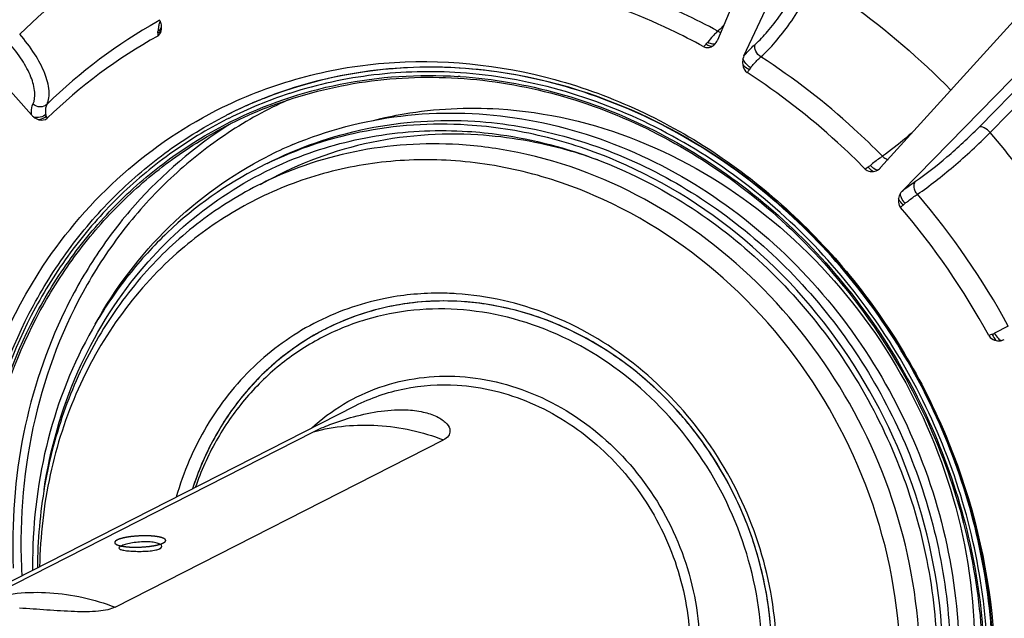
# Model space of a CAD drawing. Header units: millimetres. Extents: x 0 to 420, y 0 to 297.
# Tile 9 of 66: x 178 to 194, y 39 to 49. Entities that reach past the tile are written whole.
import ezdxf

# ---------------------------------------------------------------- set-up
doc = ezdxf.new("R2010")
doc.units = ezdxf.units.MM
doc.header["$LTSCALE"] = 23.1
doc.layers.add('COMPONENTS', color=7, linetype='CONTINUOUS')

msp = doc.modelspace()

# ---------------------------------------------------------------- linework, layer by layer
at = {"layer": 'COMPONENTS', "color": 7, "linetype": 'CONTINUOUS'}
for p, q in [((191.14616, 51.69955), (189.66126, 48.19183)), ((190.09296, 47.93415), (191.69657, 51.37102)), ((178.50314, 46.97442), (175.79069, 50.02419)), ((194.78841, 48.84366), (192.31719, 46.11601)), ((192.66717, 45.7347), (195.23463, 48.35751)), ((193.9175, 46.77478), (195.44883, 48.33913)), ((194.09752, 46.68722), (195.57427, 48.1958)), ((185.43781, 47.60193), (185.44501, 47.60148)), ((183.32652, 47.56715), (183.31287, 47.56402)), ((185.4367, 47.57363), (185.44261, 47.57326)), ((182.2902, 47.24771), (182.30191, 47.25233)), ((182.30979, 47.2544), (182.30381, 47.25206)), ((181.67556, 46.97005), (181.66686, 46.96561)), ((181.67556, 46.97003), (181.66686, 46.96561)), ((181.69371, 46.90908), (181.68282, 46.90357)), ((181.70242, 46.91347), (181.69371, 46.90908)), ((181.71005, 46.91731), (181.70242, 46.91347)), ((192.11581, 46.12616), (192.06768, 46.09198)), ((180.33101, 44.38253), (180.32816, 44.37929)), ((194.39292, 43.53517), (194.17012, 43.42076)), ((194.13143, 43.40296), (194.07671, 43.3806)), ((176.08986, 38.32068), (183.77042, 42.2386)), ((177.74895, 39.09118), (183.0895, 41.81544)), ((179.86261, 38.95983), (185.20317, 41.6841))]:
    msp.add_line(p, q, dxfattribs=at)
for centre, radius, start, end in [((185.10058, 41.35581), 9.70337, 121.594491, 134.411271), ((184.79443, 40.9648), 8.64307, 119.390739, 134.332729), ((184.75389, 41.03268), 8.56403, 119.124153, 119.377281), ((181.18576, 48.30597), 0.62576, 173.360667, 176.648271), ((180.97126, 48.34424), 0.40756, 161.508409, 165.845865), ((180.91923, 48.36167), 0.35269, 156.754906, 161.513084), ((180.31801, 48.3854), 0.30274, 17.87399, 27.43298), ((180.34571, 48.39425), 0.27367, 14.321252, 17.890694), ((184.66912, 40.85135), 8.47255, 119.047809, 134.260431), ((179.55738, 48.40135), 1.00542, 354.673897, 356.64766), ((189.021, 48.54438), 0.61765, 317.652821, 321.518256), ((189.47198, 48.26558), 0.20248, 321.133613, 323.941031), ((189.60921, 48.16744), 0.034, 316.091361, 321.53727), ((189.47022, 48.26688), 0.20466, 323.938856, 325.624639), ((189.44779, 48.28208), 0.23176, 325.653837, 335.143314), ((189.44612, 48.2829), 0.23361, 335.13191, 337.055939), ((190.49913, 47.49791), 0.38508, 140.386576, 146.532341), ((184.96263, 39.95528), 7.6614, 86.163138, 86.390087), ((184.93344, 40.53111), 7.21721, 102.976023, 108.026296), ((184.89145, 40.57538), 7.09516, 108.046194, 116.640406), ((184.91408, 40.59211), 7.15321, 108.030015, 111.350541), ((184.89725, 40.55745), 7.11401, 107.829216, 108.045826), ((184.91386, 40.62071), 7.12745, 111.598842, 117.022567), ((184.90204, 40.62317), 7.11989, 114.430003, 116.94687), ((184.90325, 40.62047), 7.12285, 112.941892, 114.429925), ((184.90405, 40.61856), 7.12492, 111.404546, 112.941833), ((178.71937, 47.16678), 0.28941, 221.65578, 231.504491), ((184.89716, 40.57589), 7.00355, 111.664986, 116.699585), ((184.89366, 40.5833), 6.99535, 116.701282, 117.02434), ((183.60255, 37.67528), 13.83328, 28.398313, 40.65236), ((185.25738, 40.55546), 6.44168, 112.866165, 117.023656), ((185.02083, 39.59452), 6.9099, 78.358737, 86.393471), ((191.80786, 46.56692), 0.53769, 304.941274, 309.462316), ((192.15979, 46.25869), 0.21244, 305.701126, 315.76362), ((192.16067, 46.25782), 0.21121, 315.768023, 317.8231), ((183.44592, 37.58664), 12.45881, 28.519412, 40.531473), ((192.98112, 45.19906), 0.42853, 128.312103, 133.962555), ((183.34881, 37.53719), 12.2161, 28.576809, 40.473796), ((185.16657, 39.79692), 4.14278, 117.027219, 119.301891), ((185.16431, 39.80112), 4.13801, 116.422316, 117.026109), ((193.9528, 43.84232), 0.47428, 292.125422, 297.272069), ((194.23234, 43.5045), 0.20892, 285.27676, 297.516788), ((187.01027, 39.66422), 8.49023, 179.045571, 180.693748), ((186.95342, 39.66494), 8.43339, 178.747312, 179.044068), ((187.76573, 40.00616), 9.43551, 182.391286, 183.243946)]:
    msp.add_arc(centre, radius, start, end, dxfattribs=at)
for points, knots in [([(202.26763, 39.24858), (201.9726, 41.52198), (200.60475, 46.00037), (197.22299, 50.74463), (193.7451, 53.68884), (190.85878, 55.38137), (187.78377, 56.50593), (185.64966, 56.85406), (184.59089, 56.91986)], [0, 0, 0, 0, 0.25537868, 0.51108741, 0.63718955, 0.76089225, 0.8818264, 1, 1, 1, 1]), ([(176.80009, 55.33473), (175.98073, 54.91678), (174.41134, 53.91899), (172.36936, 51.99989), (170.68904, 49.70866), (168.97837, 46.21932), (167.97876, 41.25016), (168.68233, 35.10968), (171.1688, 29.35102), (175.17454, 24.57483), (179.50014, 21.80287), (183.24853, 20.54936), (185.17008, 20.25512), (186.1242, 20.19583)], [0, 0, 0, 0, 0.05807988, 0.11661059, 0.17598391, 0.23648554, 0.36091408, 0.48987546, 0.62107509, 0.75138592, 0.87800749, 0.93963638, 1, 1, 1, 1]), ([(186.40528, 20.33921), (185.45803, 20.39807), (183.55043, 20.68891), (179.82763, 21.92634), (175.52573, 24.66239), (171.52481, 29.38188), (169.01455, 35.08187), (168.25716, 41.17562), (169.18811, 46.12646), (170.83541, 49.62239), (172.46635, 51.92926), (174.45876, 53.87532), (175.99702, 54.89915), (176.80178, 55.33178)], [0, 0, 0, 0, 0.0603253, 0.12190602, 0.24841263, 0.37861296, 0.50976262, 0.63877322, 0.7633396, 0.82391747, 0.88335587, 0.94192436, 1, 1, 1, 1]), ([(186.26789, 23.62975), (184.86307, 23.71704), (182.01396, 24.3641), (178.16902, 26.55893), (174.97855, 29.79091), (172.70886, 33.7822), (171.54638, 38.19835), (171.59662, 42.67274), (172.86682, 46.82328), (174.50096, 49.17021), (175.46435, 50.15303)], [0, 0, 0, 0, 0.12042074, 0.24537652, 0.3740134, 0.50432806, 0.63382246, 0.76023853, 0.88225522, 1, 1, 1, 1]), ([(189.6677, 48.33782), (189.48512, 48.43787), (188.75243, 48.81279), (187.97618, 49.10334), (187.38314, 49.26518)], [0, 0, 0, 0, 0.2529904, 1, 1, 1, 1]), ([(190.2752, 48.12345), (190.34755, 48.18755), (190.49269, 48.34166), (190.76627, 48.69961), (190.94675, 49.00662), (191.04801, 49.22362)], [0, 0, 0, 0, 0.21464292, 0.46825917, 1, 1, 1, 1]), ([(190.36886, 47.91931), (190.45166, 47.99248), (190.61784, 48.16839), (190.93135, 48.57684), (191.13844, 48.9272), (191.25477, 49.17489)], [0, 0, 0, 0, 0.21469594, 0.46833798, 1, 1, 1, 1]), ([(191.25477, 49.17489), (191.45267, 49.04726), (192.23599, 48.51038), (192.95917, 47.88631), (193.46085, 47.37836)], [0, 0, 0, 0, 0.24803198, 1, 1, 1, 1]), ([(189.43883, 48.08474), (189.26147, 48.18168), (188.54963, 48.54518), (187.79596, 48.82749), (187.22016, 48.98535)], [0, 0, 0, 0, 0.25291102, 1, 1, 1, 1]), ([(180.55536, 48.25819), (180.58549, 48.27491), (180.61125, 48.3226), (180.61753, 48.36844), (180.61843, 48.38077)], [0, 0, 0, 0, 0.73592064, 1, 1, 1, 1]), ([(180.55846, 48.30803), (180.56687, 48.31198), (180.59452, 48.32751), (180.61659, 48.35747), (180.61838, 48.38011)], [0, 0, 0, 0, 0.29039768, 1, 1, 1, 1]), ([(180.56108, 48.34256), (180.56836, 48.3465), (180.59347, 48.36253), (180.6135, 48.38845), (180.61894, 48.40938)], [0, 0, 0, 0, 0.27684172, 1, 1, 1, 1]), ([(189.76269, 48.4314), (189.7547, 48.42299), (189.72384, 48.39099), (189.69195, 48.35998), (189.6677, 48.33782)], [0, 0, 0, 0, 0.26090324, 1, 1, 1, 1]), ([(178.75445, 47.14713), (178.78547, 47.21466), (178.8012, 47.39384), (178.72039, 47.67513), (178.55416, 47.9856), (178.39901, 48.1869), (178.31013, 48.28727)], [0, 0, 0, 0, 0.17511698, 0.40364082, 0.68406163, 1, 1, 1, 1]), ([(189.61519, 48.28685), (189.60598, 48.27735), (189.56749, 48.2365), (189.53121, 48.1936), (189.5045, 48.16004)], [0, 0, 0, 0, 0.2357132, 1, 1, 1, 1]), ([(178.5266, 47.14948), (178.55365, 47.20849), (178.56719, 47.3651), (178.49597, 47.61079), (178.34999, 47.88192), (178.2139, 48.05766), (178.13597, 48.1453)], [0, 0, 0, 0, 0.17497095, 0.4034106, 0.6838796, 1, 1, 1, 1]), ([(189.43883, 48.08474), (189.4596, 48.07339), (189.50851, 48.06453), (189.55371, 48.08039), (189.57372, 48.09134)], [0, 0, 0, 0, 0.50915093, 1, 1, 1, 1]), ([(189.47749, 48.12832), (189.48627, 48.12253), (189.51574, 48.10513), (189.54967, 48.09037), (189.57371, 48.09133)], [0, 0, 0, 0, 0.30431763, 1, 1, 1, 1]), ([(189.5045, 48.16004), (189.52856, 48.14648), (189.56876, 48.12727), (189.62151, 48.13119), (189.6337, 48.14386)], [0, 0, 0, 0, 0.61099728, 1, 1, 1, 1]), ([(190.09296, 47.93415), (190.10834, 47.95228), (190.16597, 48.01827), (190.2274, 48.08111), (190.2752, 48.12345)], [0, 0, 0, 0, 0.27132025, 1, 1, 1, 1]), ([(190.36886, 47.91931), (190.3335, 47.94198), (190.27842, 48.00311), (190.26373, 48.08876), (190.2752, 48.12345)], [0, 0, 0, 0, 0.5347746, 1, 1, 1, 1]), ([(190.20248, 47.74343), (190.21649, 47.7604), (190.26884, 47.82185), (190.32495, 47.8803), (190.36886, 47.91931)], [0, 0, 0, 0, 0.27256389, 1, 1, 1, 1]), ([(192.34679, 46.30249), (192.19601, 46.45575), (191.58201, 47.04734), (190.90399, 47.57282), (190.36886, 47.91931)], [0, 0, 0, 0, 0.25219169, 1, 1, 1, 1]), ([(181.61166, 47.09836), (182.01854, 47.29748), (182.87584, 47.62086), (184.69863, 47.9419), (187.101, 47.6967), (189.77769, 46.4337), (192.00716, 44.35788), (193.56431, 41.69162), (194.29069, 38.70913), (194.1067, 35.71962), (193.35714, 33.88854), (192.84686, 33.09054)], [0, 0, 0, 0, 0.05813298, 0.11675042, 0.23639472, 0.36106532, 0.49020446, 0.62149571, 0.75182895, 0.87844549, 1, 1, 1, 1]), ([(182.30191, 47.25233), (183.11736, 47.57352), (184.91268, 47.91733), (187.64854, 47.45776), (190.17684, 46.10606), (192.24638, 44.01345), (193.65985, 41.39456), (194.27725, 38.50711), (194.03272, 35.63899), (193.28041, 33.89363), (192.77816, 33.13382)], [0, 0, 0, 0, 0.11655883, 0.23690427, 0.36222323, 0.49166564, 0.62284506, 0.75276418, 0.87886866, 1, 1, 1, 1]), ([(185.45907, 47.73724), (185.27897, 47.74843), (184.56458, 47.76801), (183.84713, 47.68608), (183.32652, 47.56715)], [0, 0, 0, 0, 0.25256188, 1, 1, 1, 1]), ([(194.13591, 38.28398), (194.11131, 38.87308), (193.95294, 40.05632), (193.40796, 41.76536), (192.57441, 43.36168), (191.48371, 44.7844), (190.17663, 45.9798), (188.7017, 46.9021), (187.11502, 47.51514), (186.00795, 47.70313), (185.45907, 47.73724)], [0, 0, 0, 0, 0.12650518, 0.25452924, 0.38304444, 0.51095057, 0.63722784, 0.76107116, 0.88200804, 1, 1, 1, 1]), ([(190.1779, 47.71026), (190.14779, 47.72651), (190.11086, 47.75295), (190.07991, 47.78525), (190.07314, 47.79324)], [0, 0, 0, 0, 0.76553219, 1, 1, 1, 1]), ([(190.20248, 47.74343), (190.17219, 47.76253), (190.12261, 47.80523), (190.08444, 47.86136), (190.07733, 47.88978)], [0, 0, 0, 0, 0.55002102, 1, 1, 1, 1]), ([(181.73688, 46.86084), (182.2996, 47.14341), (183.51669, 47.56072), (184.7995, 47.64159), (185.43781, 47.60193)], [0, 0, 0, 0, 0.49611727, 1, 1, 1, 1]), ([(182.3116, 47.08469), (182.80088, 47.27904), (183.83427, 47.55977), (184.90337, 47.60635), (185.4367, 47.57363)], [0, 0, 0, 0, 0.49629212, 1, 1, 1, 1]), ([(185.47946, 47.65998), (185.01182, 47.69172), (184.07512, 47.67016), (183.15904, 47.4713), (182.71907, 47.3298)], [0, 0, 0, 0, 0.50351813, 1, 1, 1, 1]), ([(185.4753, 47.59951), (186.01504, 47.56331), (187.10307, 47.37359), (188.66144, 46.76508), (190.10936, 45.85403), (191.39213, 44.6759), (192.46242, 43.27551), (193.28048, 41.70539), (193.81567, 40.02503), (193.97162, 38.86182), (193.99611, 38.28265)], [0, 0, 0, 0, 0.11803207, 0.23900073, 0.3628611, 0.48913817, 0.617029, 0.7455194, 0.87351646, 1, 1, 1, 1]), ([(194.05188, 38.29869), (194.02608, 38.8808), (193.86721, 40.04965), (193.32686, 41.73773), (192.50297, 43.31477), (191.42624, 44.72124), (190.13657, 45.90459), (188.68129, 46.81993), (187.11526, 47.43182), (186.02189, 47.62315), (185.47946, 47.65998)], [0, 0, 0, 0, 0.12650195, 0.2545036, 0.38298996, 0.51087241, 0.63714061, 0.7609955, 0.88196679, 1, 1, 1, 1]), ([(192.06768, 46.09198), (191.92114, 46.24062), (191.32442, 46.81468), (190.66617, 47.32508), (190.1468, 47.66217)], [0, 0, 0, 0, 0.25212138, 1, 1, 1, 1]), ([(185.44261, 47.57326), (185.98213, 47.53973), (187.07033, 47.35495), (188.62997, 46.75236), (190.07976, 45.84578), (191.36456, 44.67075), (192.43666, 43.27228), (193.256, 41.70318), (193.7917, 40.02326), (193.94737, 38.8602), (193.97155, 38.28113)], [0, 0, 0, 0, 0.11799196, 0.23892884, 0.36277216, 0.48904943, 0.61695556, 0.74547076, 0.87349482, 1, 1, 1, 1]), ([(182.67619, 47.21887), (182.33739, 47.06612), (181.6819, 46.70458), (180.79577, 46.00999), (180.02335, 45.17658), (179.1602, 43.89543), (178.44344, 42.02685), (178.30468, 40.42075), (178.33843, 39.61248)], [0, 0, 0, 0, 0.12014743, 0.24077671, 0.36253065, 0.4859466, 0.73846897, 1, 1, 1, 1]), ([(178.50314, 46.97442), (178.5016, 46.9908), (178.49878, 47.04983), (178.50876, 47.1106), (178.5266, 47.14948)], [0, 0, 0, 0, 0.27775333, 1, 1, 1, 1]), ([(178.75444, 47.14713), (178.72641, 47.11974), (178.64077, 47.08969), (178.55868, 47.12241), (178.5266, 47.14948)], [0, 0, 0, 0, 0.48286229, 1, 1, 1, 1]), ([(178.68921, 44.51062), (179.0538, 45.06218), (179.92097, 46.07034), (181.02635, 46.81192), (181.61166, 47.09836)], [0, 0, 0, 0, 0.50362807, 1, 1, 1, 1]), ([(178.73708, 46.98527), (178.73505, 47.00047), (178.73042, 47.05475), (178.73808, 47.1114), (178.75445, 47.14713)], [0, 0, 0, 0, 0.28075297, 1, 1, 1, 1]), ([(184.06362, 46.88568), (184.22848, 46.9273), (184.89917, 47.06877), (185.59178, 47.10338), (186.10586, 47.07144)], [0, 0, 0, 0, 0.2481862, 1, 1, 1, 1]), ([(177.5227, 39.30985), (177.48936, 40.10832), (177.61921, 41.69541), (178.29816, 43.55241), (179.12006, 44.84193), (179.85806, 45.69118), (180.70778, 46.41201), (181.33942, 46.79858), (181.66686, 46.96561)], [0, 0, 0, 0, 0.26111531, 0.51371488, 0.63727051, 0.75917709, 0.8798984, 1, 1, 1, 1]), ([(182.75428, 46.49092), (183.31245, 46.72633), (184.51387, 47.04269), (186.39399, 47.0073), (188.24799, 46.47538), (189.96234, 45.48472), (191.43701, 44.09911), (192.58613, 42.40246), (193.34246, 40.49727), (193.55663, 39.14664), (193.5847, 38.47438)], [0, 0, 0, 0, 0.11606134, 0.23439708, 0.35616777, 0.48164624, 0.61022199, 0.74059638, 0.87108969, 1, 1, 1, 1]), ([(186.10586, 47.07144), (186.8763, 47.02356), (188.43972, 46.65834), (190.53199, 45.41812), (192.23905, 43.59933), (193.40838, 41.36947), (193.93594, 38.928), (193.77044, 36.49457), (193.04727, 34.63748), (192.15868, 33.39065), (191.62319, 32.85809), (191.33701, 32.61921)], [0, 0, 0, 0, 0.12077795, 0.24626307, 0.37544966, 0.50609787, 0.63550589, 0.76136251, 0.88253433, 0.94167342, 1, 1, 1, 1]), ([(181.68282, 46.90357), (181.35722, 46.73838), (180.72903, 46.35569), (179.88374, 45.64109), (179.14937, 44.79836), (178.33115, 43.5176), (177.65498, 41.67152), (177.52563, 40.09325), (177.55879, 39.29902)], [0, 0, 0, 0, 0.1200186, 0.24066255, 0.36251068, 0.48603732, 0.73868688, 1, 1, 1, 1]), ([(177.61541, 39.2955), (177.58237, 40.08683), (177.71187, 41.65934), (178.38809, 43.49781), (179.20601, 44.77198), (179.93992, 45.60955), (180.78443, 46.31872), (181.41179, 46.69759), (181.73688, 46.86084)], [0, 0, 0, 0, 0.26133271, 0.51397243, 0.63748943, 0.75932901, 0.87997113, 1, 1, 1, 1]), ([(177.64644, 39.31551), (177.6154, 40.09847), (177.74553, 41.65395), (178.41339, 43.47315), (179.21993, 44.73587), (179.9434, 45.56722), (180.7759, 46.27282), (181.39453, 46.6513), (181.71519, 46.81486)], [0, 0, 0, 0, 0.26127713, 0.51392057, 0.63745408, 0.75931442, 0.8799719, 1, 1, 1, 1]), ([(181.71927, 46.81779), (181.15183, 46.45814), (180.3693, 45.78657), (179.54119, 44.70429), (178.84763, 43.4884), (178.28064, 41.77537), (178.17523, 40.32588), (178.20568, 39.5966)], [0, 0, 0, 0, 0.24014946, 0.36228534, 0.48610128, 0.73908021, 1, 1, 1, 1]), ([(185.59289, 46.80976), (185.00968, 46.846), (183.83739, 46.77039), (182.72683, 46.38371), (182.21435, 46.12229)], [0, 0, 0, 0, 0.50388845, 1, 1, 1, 1]), ([(182.33383, 46.18324), (182.84632, 46.44466), (183.95686, 46.83134), (185.12915, 46.90694), (185.71235, 46.8707)], [0, 0, 0, 0, 0.49611377, 1, 1, 1, 1]), ([(189.63631, 31.57266), (189.99159, 31.75389), (190.6721, 32.18659), (191.55753, 33.01878), (192.28611, 34.01234), (193.02784, 35.52543), (193.46127, 37.68018), (193.15613, 40.34283), (192.0779, 42.83989), (190.34093, 44.91095), (188.46524, 46.11291), (186.83985, 46.65646), (186.00662, 46.78405), (185.59289, 46.80976)], [0, 0, 0, 0, 0.05807982, 0.11661064, 0.17598409, 0.23648578, 0.36091465, 0.48987612, 0.62107538, 0.75138575, 0.87800703, 0.93963617, 1, 1, 1, 1]), ([(185.71235, 46.8707), (186.20135, 46.84031), (187.18765, 46.67283), (188.60124, 46.12667), (189.91527, 45.30498), (191.07975, 44.23999), (192.05147, 42.97247), (192.79408, 41.5503), (193.27961, 40.0277), (193.42071, 38.97354), (193.44262, 38.4487)], [0, 0, 0, 0, 0.11799196, 0.23892884, 0.36277216, 0.48904943, 0.61695556, 0.74547076, 0.87349482, 1, 1, 1, 1]), ([(192.88486, 45.89405), (193.06325, 46.01458), (193.41746, 46.29843), (193.7513, 46.60501), (193.9175, 46.77478)], [0, 0, 0, 0, 0.47539812, 1, 1, 1, 1]), ([(194.09752, 46.68722), (194.06991, 46.71826), (194.01924, 46.76153), (193.94201, 46.78728), (193.9175, 46.77478)], [0, 0, 0, 0, 0.60157991, 1, 1, 1, 1]), ([(185.76469, 46.64846), (185.14887, 46.68673), (183.90882, 46.59266), (182.74902, 46.13967), (182.22218, 45.83719)], [0, 0, 0, 0, 0.50388128, 1, 1, 1, 1]), ([(182.85992, 46.29398), (183.28983, 46.45934), (184.19555, 46.69735), (185.13065, 46.73516), (185.59721, 46.70617)], [0, 0, 0, 0, 0.49631472, 1, 1, 1, 1]), ([(185.59721, 46.70617), (185.77584, 46.69507), (186.49724, 46.62182), (187.20642, 46.43596), (187.7164, 46.2416)], [0, 0, 0, 0, 0.2469483, 1, 1, 1, 1]), ([(187.71581, 46.24044), (187.55702, 46.29759), (186.92325, 46.50169), (186.26066, 46.61764), (185.76469, 46.64846)], [0, 0, 0, 0, 0.25351129, 1, 1, 1, 1]), ([(192.86291, 46.71826), (192.81734, 46.67766), (192.65067, 46.53262), (192.47788, 46.39413), (192.34679, 46.30249)], [0, 0, 0, 0, 0.27619858, 1, 1, 1, 1]), ([(192.91523, 45.68319), (193.11929, 45.82069), (193.52472, 46.14427), (193.9071, 46.49372), (194.09752, 46.68722)], [0, 0, 0, 0, 0.47543879, 1, 1, 1, 1]), ([(185.4555, 46.49074), (184.89018, 46.52587), (183.75382, 46.45259), (182.67731, 46.07779), (182.18052, 45.82439)], [0, 0, 0, 0, 0.50388116, 1, 1, 1, 1]), ([(189.375, 31.72001), (189.70211, 31.88686), (190.32988, 32.2818), (191.15466, 33.03526), (191.84448, 33.93206), (192.56702, 35.29768), (193.04549, 37.2513), (192.89713, 39.70259), (192.05975, 42.05767), (190.61273, 44.09442), (188.69336, 45.61925), (187.18023, 46.20487), (186.41514, 46.36229)], [0, 0, 0, 0, 0.05796919, 0.11634538, 0.17548738, 0.23566655, 0.35926388, 0.4873649, 0.61812762, 0.74880726, 0.87668661, 1, 1, 1, 1]), ([(192.34679, 46.30249), (192.33143, 46.29181), (192.26413, 46.24367), (192.19906, 46.19245), (192.1496, 46.1518)], [0, 0, 0, 0, 0.22617083, 1, 1, 1, 1]), ([(192.34678, 46.30248), (192.35342, 46.29567), (192.37972, 46.27186), (192.41264, 46.25436), (192.43814, 46.24916)], [0, 0, 0, 0, 0.26755595, 1, 1, 1, 1]), ([(179.53974, 43.56992), (179.86169, 44.14978), (180.6652, 45.21637), (181.75049, 45.99794), (182.33055, 46.29383)], [0, 0, 0, 0, 0.50459354, 1, 1, 1, 1]), ([(180.27028, 44.43195), (180.61514, 44.84516), (181.40687, 45.58668), (182.36183, 46.10239), (182.85992, 46.29398)], [0, 0, 0, 0, 0.5021199, 1, 1, 1, 1]), ([(185.32279, 46.23142), (184.92368, 46.25622), (184.12428, 46.2326), (182.96017, 45.97051), (181.87584, 45.48999), (181.23007, 45.03453), (180.93261, 44.77839)], [0, 0, 0, 0, 0.25332209, 0.50313404, 0.75133006, 1, 1, 1, 1]), ([(187.80226, 31.32542), (188.19866, 31.41974), (188.97421, 31.6888), (190.03201, 32.32094), (190.94717, 33.15953), (191.68933, 34.17609), (192.23524, 35.33721), (192.68332, 37.03989), (192.67032, 39.33054), (191.77793, 41.95272), (190.1267, 44.17351), (188.24957, 45.47868), (186.59688, 46.06848), (185.74531, 46.20516), (185.32279, 46.23142)], [0, 0, 0, 0, 0.0584423, 0.11679122, 0.17557788, 0.23526701, 0.29619092, 0.35850988, 0.48662543, 0.61810033, 0.74943224, 0.87718, 0.93928023, 1, 1, 1, 1]), ([(187.7164, 46.2416), (188.19292, 46.05999), (189.1221, 45.5944), (190.79115, 44.31689), (192.41796, 42.15933), (193.20959, 39.57576), (193.26398, 37.47462), (193.09544, 36.44908), (192.96271, 35.95671)], [0, 0, 0, 0, 0.12187743, 0.24650066, 0.50000045, 0.75350019, 0.87812337, 1, 1, 1, 1]), ([(192.1496, 46.1518), (192.17181, 46.12867), (192.20846, 46.09581), (192.26676, 46.07673), (192.28377, 46.08617)], [0, 0, 0, 0, 0.62247755, 1, 1, 1, 1]), ([(182.21435, 46.12229), (181.6685, 45.84384), (180.90219, 45.29904), (180.067, 44.38156), (179.34968, 43.3324), (178.71973, 41.8192), (178.53655, 40.51202), (178.52205, 39.84931)], [0, 0, 0, 0, 0.24099332, 0.36315832, 0.48683048, 0.7393061, 1, 1, 1, 1]), ([(192.06768, 46.09198), (192.07654, 46.083), (192.11529, 46.05389), (192.16738, 46.04778), (192.20217, 46.05292)], [0, 0, 0, 0, 0.26406883, 1, 1, 1, 1]), ([(192.11581, 46.12616), (192.12291, 46.11766), (192.14827, 46.08976), (192.17763, 46.06374), (192.20215, 46.05292)], [0, 0, 0, 0, 0.29228624, 1, 1, 1, 1]), ([(182.18052, 45.82439), (181.83216, 45.64669), (181.16538, 45.22183), (180.59124, 44.67858), (180.33101, 44.38253)], [0, 0, 0, 0, 0.49802486, 1, 1, 1, 1]), ([(192.66717, 45.7347), (192.68636, 45.74965), (192.75768, 45.80444), (192.8305, 45.85732), (192.88486, 45.89405)], [0, 0, 0, 0, 0.27051358, 1, 1, 1, 1]), ([(192.91523, 45.68319), (192.88809, 45.71458), (192.85122, 45.7838), (192.86297, 45.86855), (192.88486, 45.89405)], [0, 0, 0, 0, 0.55251503, 1, 1, 1, 1]), ([(192.71545, 45.53531), (192.6922, 45.56181), (192.65813, 45.61213), (192.6361, 45.67336), (192.63901, 45.69914)], [0, 0, 0, 0, 0.57604893, 1, 1, 1, 1]), ([(192.71545, 45.53531), (192.7331, 45.54928), (192.79844, 45.60023), (192.86527, 45.64932), (192.91523, 45.68319)], [0, 0, 0, 0, 0.2716117, 1, 1, 1, 1]), ([(192.60705, 45.61183), (192.60183, 45.57447), (192.60614, 45.52012), (192.63323, 45.47651), (192.64164, 45.46667)], [0, 0, 0, 0, 0.74444118, 1, 1, 1, 1]), ([(192.68364, 45.50752), (192.67545, 45.51566), (192.64606, 45.54732), (192.62042, 45.58308), (192.60704, 45.6118)], [0, 0, 0, 0, 0.26716075, 1, 1, 1, 1]), ([(180.93261, 44.77839), (180.57836, 44.47333), (179.93159, 43.77177), (179.20996, 42.52007), (178.7555, 41.11316), (178.6436, 40.12086), (178.63445, 39.61908)], [0, 0, 0, 0, 0.24148684, 0.48798916, 0.74076672, 1, 1, 1, 1]), ([(177.32014, 38.94958), (177.2464, 39.93425), (177.39039, 41.89975), (178.16663, 43.72004), (178.68921, 44.51062)], [0, 0, 0, 0, 0.51027037, 1, 1, 1, 1]), ([(180.32816, 44.37929), (180.05212, 44.06483), (179.55549, 43.37322), (179.01174, 42.20474), (178.67736, 40.93195), (178.60129, 40.04785), (178.59924, 39.60187)], [0, 0, 0, 0, 0.2421569, 0.48925239, 0.74189569, 1, 1, 1, 1]), ([(178.7073, 40.87481), (178.80654, 41.53161), (179.16567, 42.80615), (179.85825, 43.93828), (180.27028, 44.43195)], [0, 0, 0, 0, 0.50812264, 1, 1, 1, 1]), ([(185.41333, 44.06286), (185.31361, 44.06906), (184.91778, 44.08094), (184.52027, 44.04107), (184.23027, 43.9817)], [0, 0, 0, 0, 0.25234193, 1, 1, 1, 1]), ([(189.08702, 34.4615), (189.45372, 34.79738), (190.08596, 35.61604), (190.60418, 37.09819), (190.67235, 38.71679), (190.28937, 40.32776), (189.49211, 41.79207), (188.34873, 42.98239), (186.95835, 43.7925), (185.92344, 44.03117), (185.41333, 44.06286)], [0, 0, 0, 0, 0.11737493, 0.2389605, 0.36510941, 0.49459456, 0.62512477, 0.75409019, 0.87936226, 1, 1, 1, 1]), ([(184.23027, 43.9817), (183.83685, 43.90116), (183.06763, 43.62867), (182.07225, 42.90954), (181.30152, 41.93034), (180.97341, 41.15701), (180.85747, 40.75277)], [0, 0, 0, 0, 0.24594287, 0.4920609, 0.74244675, 1, 1, 1, 1]), ([(185.49039, 43.93621), (185.10953, 43.95988), (184.34397, 43.91051), (183.61872, 43.658), (183.28404, 43.48728)], [0, 0, 0, 0, 0.50388118, 1, 1, 1, 1]), ([(185.49047, 43.93621), (185.11684, 43.95943), (184.36607, 43.91284), (183.65304, 43.67089), (183.32296, 43.50687)], [0, 0, 0, 0, 0.5038761, 1, 1, 1, 1]), ([(188.13094, 33.98543), (188.36297, 34.10379), (188.80739, 34.38636), (189.38563, 34.92984), (189.86146, 35.57869), (190.34587, 36.56682), (190.62894, 37.97402), (190.42957, 39.71291), (189.72581, 41.34361), (188.59, 42.69634), (187.13979, 43.62822), (186.03442, 43.90241), (185.49039, 43.93621)], [0, 0, 0, 0, 0.05810638, 0.11666319, 0.17606295, 0.2365918, 0.36107626, 0.49009536, 0.62135374, 0.75172233, 0.87840122, 1, 1, 1, 1]), ([(190.52519, 38.65672), (190.49817, 38.99046), (190.38438, 39.6579), (190.04622, 40.61674), (189.55149, 41.50792), (188.91781, 42.29919), (188.16768, 42.96224), (187.32746, 43.47296), (186.42751, 43.81239), (185.80111, 43.9169), (185.49047, 43.93621)], [0, 0, 0, 0, 0.12691029, 0.25512183, 0.38363634, 0.5114165, 0.63751425, 0.76119207, 0.88202926, 1, 1, 1, 1]), ([(190.38129, 38.40571), (190.35662, 38.99666), (190.11416, 40.18364), (189.24403, 41.76286), (187.95988, 42.99721), (186.64, 43.6246), (185.53884, 43.82308), (184.72146, 43.81943), (183.93051, 43.66355), (183.18981, 43.35989), (182.52203, 42.91754), (181.94734, 42.35005), (181.48291, 41.67521), (181.25786, 41.17205), (181.16705, 40.91075)], [0, 0, 0, 0, 0.13140322, 0.26416116, 0.39487488, 0.5209552, 0.58220964, 0.64227922, 0.70147225, 0.76021521, 0.8189973, 0.87830225, 0.93854112, 1, 1, 1, 1]), ([(183.28401, 43.48726), (183.03204, 43.35874), (182.55104, 43.04736), (181.93596, 42.44048), (181.44494, 41.71333), (181.21326, 41.17008), (181.12192, 40.88808)], [0, 0, 0, 0, 0.24491783, 0.49206563, 0.7433322, 1, 1, 1, 1]), ([(194.17012, 43.42076), (194.186, 43.39068), (194.21691, 43.34506), (194.26493, 43.30462), (194.28741, 43.30297)], [0, 0, 0, 0, 0.60132942, 1, 1, 1, 1]), ([(183.13905, 43.40965), (182.90413, 43.27781), (182.45681, 42.96566), (181.8853, 42.37385), (181.42747, 41.67515), (181.20912, 41.15716), (181.12213, 40.88871)], [0, 0, 0, 0, 0.2448692, 0.49214532, 0.7434839, 1, 1, 1, 1]), ([(194.07671, 43.3806), (194.08289, 43.36925), (194.11306, 43.32919), (194.16179, 43.30665), (194.19771, 43.29969)], [0, 0, 0, 0, 0.2609158, 1, 1, 1, 1]), ([(194.13143, 43.40296), (194.13607, 43.39251), (194.15407, 43.35578), (194.17658, 43.32047), (194.19762, 43.29972)], [0, 0, 0, 0, 0.27897201, 1, 1, 1, 1]), ([(183.05767, 41.8757), (183.21813, 42.02234), (183.56897, 42.28388), (184.16411, 42.56112), (184.80662, 42.71327), (185.2489, 42.72787), (185.46964, 42.71415)], [0, 0, 0, 0, 0.24890366, 0.49706157, 0.74674545, 1, 1, 1, 1]), ([(185.46964, 42.71415), (185.69703, 42.70002), (186.15537, 42.62601), (187.04423, 42.30614), (188.05156, 41.59831), (188.9312, 40.39608), (189.39631, 38.98052), (189.38558, 37.74894), (189.12837, 36.83897), (188.82232, 36.22174), (188.4109, 35.68532), (187.90732, 35.2477), (187.32864, 34.92407), (186.90688, 34.79207), (186.69188, 34.74794)], [0, 0, 0, 0, 0.0607652, 0.12292725, 0.25081616, 0.38226812, 0.51375465, 0.64173227, 0.7039465, 0.76475981, 0.82435639, 0.88309426, 0.94146051, 1, 1, 1, 1]), ([(183.77042, 42.2386), (184.02143, 42.36664), (184.56538, 42.55603), (185.13956, 42.59306), (185.4252, 42.57531)], [0, 0, 0, 0, 0.49611753, 1, 1, 1, 1]), ([(185.4252, 42.57531), (185.83324, 42.54996), (186.66227, 42.34432), (187.74993, 41.6454), (188.60177, 40.63085), (189.12959, 39.40784), (189.27912, 38.10367), (189.06682, 37.04828), (188.70351, 36.30718), (188.34665, 35.82054), (187.91297, 35.41293), (187.57966, 35.201), (187.40564, 35.11223)], [0, 0, 0, 0, 0.12160171, 0.24827902, 0.37864768, 0.50990565, 0.63892456, 0.7634087, 0.8239374, 0.88333729, 0.94189412, 1, 1, 1, 1]), ([(183.0895, 41.81544), (183.17652, 41.85983), (183.39193, 41.94937), (183.75691, 42.07141), (184.18274, 42.16273), (184.4838, 42.17941), (184.63115, 42.17026)], [0, 0, 0, 0, 0.18359103, 0.43753824, 0.72254713, 1, 1, 1, 1]), ([(184.63115, 42.17026), (184.72406, 42.16448), (184.89304, 42.14118), (185.08485, 42.07434), (185.19971, 42.00222), (185.27307, 41.93623), (185.30895, 41.87135), (185.31065, 41.83035)], [0, 0, 0, 0, 0.34628464, 0.6311512, 0.74793534, 0.84735078, 1, 1, 1, 1]), ([(183.0895, 41.81544), (183.42899, 41.90702), (184.15514, 41.97639), (184.86422, 41.81461), (185.20317, 41.6841)], [0, 0, 0, 0, 0.49190332, 1, 1, 1, 1]), ([(185.31065, 41.83035), (185.31123, 41.8163), (185.30755, 41.7872), (185.2773, 41.7299), (185.23437, 41.70002), (185.20317, 41.6841)], [0, 0, 0, 0, 0.22096342, 0.44968365, 1, 1, 1, 1]), ([(179.95795, 39.95257), (179.94914, 39.94808), (179.9357, 39.94098), (179.92495, 39.92675), (179.92519, 39.92104)], [0, 0, 0, 0, 0.63393393, 1, 1, 1, 1]), ([(179.92519, 39.92104), (179.92559, 39.91155), (179.9458, 39.9), (179.97222, 39.89203), (180.02157, 39.88173), (180.098, 39.8737), (180.24069, 39.86653), (180.38626, 39.86898), (180.51705, 39.88732), (180.57117, 39.90252), (180.59205, 39.91317)], [0, 0, 0, 0, 0.04178308, 0.07959301, 0.12918379, 0.25936487, 0.41918732, 0.75611461, 0.89695084, 1, 1, 1, 1]), ([(180.62458, 39.95025), (180.62408, 39.96219), (180.60605, 39.97988), (180.57724, 39.99404), (180.52839, 40.01053), (180.45116, 40.02277), (180.3456, 40.02673), (180.23248, 40.01962), (180.12412, 40.0036), (180.03264, 39.98185), (179.97913, 39.96338), (179.95795, 39.95257)], [0, 0, 0, 0, 0.05141215, 0.09152651, 0.14202687, 0.27090772, 0.42722513, 0.59543936, 0.75799642, 0.89772595, 1, 1, 1, 1]), ([(180.59205, 39.91317), (180.59704, 39.91572), (180.61126, 39.92367), (180.62506, 39.93902), (180.62458, 39.95025)], [0, 0, 0, 0, 0.33265601, 1, 1, 1, 1]), ([(177.74895, 39.09118), (178.08844, 39.18276), (178.81459, 39.25212), (179.52367, 39.09035), (179.86261, 38.95983)], [0, 0, 0, 0, 0.49190332, 1, 1, 1, 1]), ([(193.915, 21.78096), (194.64448, 22.15305), (196.04778, 23.02482), (197.912, 24.67137), (199.49953, 26.62291), (201.21316, 29.5928), (202.48703, 33.85634), (202.49999, 37.44174), (202.27065, 39.22516)], [0, 0, 0, 0, 0.11942123, 0.23958173, 0.36114315, 0.48462587, 0.73778029, 1, 1, 1, 1]), ([(179.86261, 38.95983), (179.82571, 38.94101), (179.73584, 38.9123), (179.51443, 38.88071), (179.18087, 38.88412), (178.75325, 38.91309), (178.45505, 38.93494), (178.30681, 38.94415)], [0, 0, 0, 0, 0.07932156, 0.17866411, 0.42759781, 0.71558563, 1, 1, 1, 1])]:
    msp.add_open_spline(points, degree=3, knots=knots, dxfattribs=at)
for points in [[(180.57607, 48.4439), (180.57062, 48.42237), (180.56679, 48.40039), (180.5642, 48.37832)], [(180.61843, 48.38077), (180.62043, 48.40787), (180.61759, 48.43561), (180.61087, 48.46194)], [(180.55846, 48.30803), (180.55691, 48.29145), (180.55601, 48.27482), (180.55537, 48.25819)], [(189.6677, 48.33782), (189.64964, 48.32142), (189.63218, 48.30435), (189.61519, 48.28685)], [(189.66769, 48.33781), (189.6826, 48.32955), (189.69877, 48.3231), (189.71541, 48.31941)], [(189.47749, 48.12832), (189.4644, 48.11398), (189.45163, 48.09935), (189.43883, 48.08474)], [(189.57372, 48.09134), (189.59512, 48.10304), (189.61433, 48.11954), (189.62963, 48.13853)], [(190.09296, 47.93415), (190.08633, 47.91994), (190.08113, 47.90499), (190.07733, 47.88978)], [(190.07733, 47.88978), (190.06954, 47.85854), (190.06819, 47.82509), (190.07314, 47.79327)], [(190.07314, 47.79327), (190.08084, 47.74374), (190.10476, 47.68946), (190.1468, 47.66217)], [(190.1468, 47.66217), (190.15689, 47.67838), (190.16738, 47.69433), (190.1779, 47.71026)], [(178.73709, 46.98526), (178.689, 46.9377), (178.60385, 46.92031), (178.53923, 46.94027)], [(178.53923, 46.94027), (178.5641, 46.9205), (178.59332, 46.90491), (178.62401, 46.89668)], [(178.74308, 46.95715), (178.71284, 46.92449), (178.66809, 46.90305), (178.62404, 46.89667)], [(178.74308, 46.95715), (178.74032, 46.96632), (178.73835, 46.97577), (178.73708, 46.98527)], [(178.75595, 46.91918), (178.75114, 46.93165), (178.74693, 46.94435), (178.74308, 46.95715)], [(178.62401, 46.89668), (178.6671, 46.88512), (178.72397, 46.88808), (178.75595, 46.91919)], [(192.20217, 46.05292), (192.23122, 46.0572), (192.25991, 46.06903), (192.28376, 46.08617)], [(192.63901, 45.69914), (192.62233, 45.67302), (192.61133, 45.64253), (192.60705, 45.61183)], [(192.66717, 45.7347), (192.65659, 45.72389), (192.64715, 45.71188), (192.63901, 45.69914)], [(192.64164, 45.46667), (192.65548, 45.48045), (192.66959, 45.49395), (192.68364, 45.50752)], [(194.19771, 43.29969), (194.22707, 43.29398), (194.25854, 43.29506), (194.28739, 43.30296)]]:
    msp.add_open_spline(points, degree=3, dxfattribs=at)
at = {"layer": 'COMPONENTS', "color": 2, "linetype": 'CONTINUOUS'}
for points in [[(179.89355, 40.05253), (179.8913, 40.05105), (179.88681, 40.04807), (179.8812, 40.04435), (179.87671, 40.04138), (179.87391, 40.03952), (179.87166, 40.03803), (179.86998, 40.03691), (179.86858, 40.03598), (179.86758, 40.03533), (179.86705, 40.03496), (179.86654, 40.03468), (179.86645, 40.0344), (179.86618, 40.03402), (179.86578, 40.03336), (179.86517, 40.03242), (179.86445, 40.03129), (179.86349, 40.02979), (179.86229, 40.02791), (179.86085, 40.02565), (179.8594, 40.02339), (179.8582, 40.02151), (179.85724, 40.02), (179.85652, 40.01887), (179.85593, 40.01793), (179.85549, 40.01727), (179.85528, 40.0169), (179.85501, 40.01661), (179.85517, 40.01634), (179.85523, 40.01597), (179.8554, 40.01533), (179.85562, 40.01442), (179.85589, 40.01332), (179.85625, 40.01185), (179.8567, 40.01002), (179.85723, 40.00782), (179.85777, 40.00562), (179.85822, 40.00379), (179.85858, 40.00232), (179.85885, 40.00122), (179.85908, 40.00031), (179.85922, 39.99966), (179.85934, 39.9993), (179.85932, 39.99902), (179.85973, 39.99876), (179.86013, 39.99841), (179.86089, 39.9978), (179.86195, 39.99693), (179.86323, 39.99589), (179.86494, 39.99449), (179.86707, 39.99275), (179.86963, 39.99066), (179.87219, 39.98857), (179.87433, 39.98683), (179.87603, 39.98543), (179.87731, 39.98439), (179.87839, 39.98352), (179.87912, 39.98291), (179.87957, 39.98256), (179.87981, 39.98229), (179.88044, 39.98207), (179.88115, 39.98176), (179.88244, 39.98123), (179.88427, 39.98047), (179.88647, 39.97955), (179.8894, 39.97833), (179.89306, 39.97681), (179.89745, 39.97498), (179.90185, 39.97315), (179.90551, 39.97162), (179.90844, 39.9704), (179.91064, 39.96949), (179.91248, 39.96873), (179.91374, 39.96819), (179.9145, 39.96789), (179.91497, 39.96765), (179.91581, 39.96747), (179.9168, 39.96721), (179.91859, 39.96676), (179.92112, 39.96612), (179.92417, 39.96535), (179.92823, 39.96433), (179.9333, 39.96305), (179.93939, 39.96151), (179.94548, 39.95997), (179.95056, 39.95869), (179.95462, 39.95767), (179.95766, 39.9569), (179.9602, 39.95626), (179.96197, 39.95581), (179.963, 39.95556), (179.9637, 39.95535), (179.96471, 39.95521), (179.96595, 39.95501), (179.96816, 39.95467), (179.9713, 39.95417), (179.97508, 39.95358), (179.98011, 39.95279), (179.98641, 39.9518), (179.99396, 39.95061), (180.00151, 39.94943), (180.00781, 39.94844), (180.01284, 39.94765), (180.01662, 39.94705), (180.01977, 39.94656), (180.02196, 39.94621), (180.02324, 39.94602), (180.02412, 39.94585), (180.0253, 39.94577), (180.02676, 39.94563), (180.02936, 39.9454), (180.03306, 39.94507), (180.03751, 39.94467), (180.04344, 39.94413), (180.05085, 39.94347), (180.06271, 39.9424), (180.07456, 39.94133), (180.08494, 39.9404), (180.09012, 39.93993), (180.0931, 39.93967), (180.09526, 39.93943), (180.09772, 39.93938), (180.10089, 39.93925), (180.10649, 39.93905), (180.11447, 39.93875), (180.12406, 39.9384), (180.13683, 39.93792), (180.14961, 39.93744), (180.16079, 39.93703), (180.16637, 39.93682), (180.16958, 39.93671), (180.17193, 39.93658), (180.17449, 39.93665), (180.17783, 39.93666), (180.1837, 39.93672), (180.19207, 39.93678), (180.20213, 39.93687), (180.21553, 39.93698), (180.22894, 39.9371), (180.24067, 39.93718), (180.24737, 39.93726), (180.25238, 39.93723), (180.25747, 39.93757), (180.26423, 39.93789), (180.27606, 39.93851), (180.29297, 39.93937), (180.30987, 39.94025), (180.3217, 39.94084), (180.32846, 39.94121), (180.33355, 39.94139), (180.33854, 39.94195), (180.34522, 39.94257), (180.3569, 39.9437), (180.37026, 39.94497), (180.38361, 39.94625), (180.39363, 39.94721), (180.40196, 39.94801), (180.40782, 39.94856), (180.41113, 39.94889), (180.41372, 39.9491), (180.41593, 39.94947), (180.41901, 39.9499), (180.42433, 39.95068), (180.43197, 39.95178), (180.44112, 39.95311), (180.45028, 39.95443), (180.45944, 39.95576), (180.46707, 39.95686), (180.47317, 39.95775), (180.47774, 39.95841), (180.48158, 39.95896), (180.4846, 39.95941), (180.48698, 39.95971), (180.48892, 39.96016), (180.49166, 39.9607), (180.49503, 39.96139), (180.4991, 39.96222), (180.50452, 39.96333), (180.51129, 39.96471), (180.51942, 39.96636), (180.52755, 39.96802), (180.53432, 39.9694), (180.53974, 39.9705), (180.5438, 39.97133), (180.54718, 39.97202), (180.54957, 39.9725), (180.5509, 39.97278), (180.55198, 39.97298), (180.55277, 39.97323), (180.55392, 39.97355), (180.55589, 39.97411), (180.55872, 39.97491), (180.56212, 39.97587), (180.56664, 39.97715), (180.5723, 39.97876), (180.57909, 39.98068), (180.58588, 39.9826), (180.59154, 39.98421), (180.59607, 39.98549), (180.59947, 39.98645), (180.60229, 39.98725), (180.60428, 39.98781), (180.60539, 39.98814), (180.60631, 39.98837), (180.6069, 39.98865), (180.6078, 39.989), (180.60933, 39.98963), (180.61153, 39.99053), (180.61416, 39.99161), (180.61768, 39.99305), (180.62207, 39.99484), (180.6291, 39.99772), (180.63788, 40.00131), (180.64491, 40.00419), (180.64843, 40.00562)], [(180.64843, 40.00562), (180.65067, 40.00711), (180.65516, 40.01009), (180.66077, 40.01381), (180.66526, 40.01678), (180.66807, 40.01864), (180.67031, 40.02013), (180.672, 40.02125), (180.67339, 40.02218), (180.67439, 40.02283), (180.67492, 40.0232), (180.67543, 40.02348), (180.67552, 40.02376), (180.67579, 40.02414), (180.67619, 40.02479), (180.6768, 40.02574), (180.67752, 40.02686), (180.67848, 40.02837), (180.67968, 40.03025), (180.68113, 40.03251), (180.68257, 40.03477), (180.68377, 40.03665), (180.68473, 40.03816), (180.68545, 40.03928), (180.68604, 40.04023), (180.68648, 40.04088), (180.68669, 40.04126), (180.68696, 40.04155), (180.68681, 40.04182), (180.68675, 40.04218), (180.68657, 40.04283), (180.68636, 40.04374), (180.68608, 40.04484), (180.68572, 40.04631), (180.68528, 40.04814), (180.68474, 40.05034), (180.6842, 40.05254), (180.68375, 40.05437), (180.68339, 40.05584), (180.68312, 40.05694), (180.68289, 40.05785), (180.68275, 40.05849), (180.68263, 40.05886), (180.68265, 40.05914), (180.68224, 40.05939), (180.68185, 40.05974), (180.68108, 40.06035), (180.68002, 40.06123), (180.67874, 40.06227), (180.67703, 40.06366), (180.6749, 40.06541), (180.67234, 40.0675), (180.66978, 40.06959), (180.66765, 40.07133), (180.66594, 40.07272), (180.66466, 40.07377), (180.66358, 40.07464), (180.66285, 40.07525), (180.6624, 40.0756), (180.66216, 40.07587), (180.66153, 40.07609), (180.66083, 40.0764), (180.65953, 40.07693), (180.65771, 40.07769), (180.65551, 40.07861), (180.65258, 40.07983), (180.64891, 40.08135), (180.64452, 40.08318), (180.64012, 40.08501), (180.63646, 40.08653), (180.63353, 40.08775), (180.63134, 40.08867), (180.6295, 40.08943), (180.62823, 40.08997), (180.62747, 40.09027), (180.627, 40.09051), (180.62616, 40.09069), (180.62517, 40.09095), (180.62338, 40.09139), (180.62085, 40.09204), (180.6178, 40.0928), (180.61374, 40.09383), (180.60867, 40.09511), (180.60258, 40.09665), (180.59649, 40.09819), (180.59142, 40.09947), (180.58735, 40.10049), (180.58431, 40.10126), (180.58177, 40.1019), (180.58, 40.10235), (180.57897, 40.1026), (180.57827, 40.10281), (180.57726, 40.10294), (180.57603, 40.10315), (180.57381, 40.10349), (180.57067, 40.10398), (180.56689, 40.10458), (180.56186, 40.10537), (180.55556, 40.10636), (180.54801, 40.10754), (180.54046, 40.10873), (180.53416, 40.10972), (180.52913, 40.11051), (180.52535, 40.1111), (180.5222, 40.1116), (180.52001, 40.11194), (180.51873, 40.11214), (180.51785, 40.1123), (180.51668, 40.11239), (180.51521, 40.11252), (180.51261, 40.11275), (180.50891, 40.11309), (180.50446, 40.11349), (180.49853, 40.11402), (180.49112, 40.11469), (180.47927, 40.11576), (180.46741, 40.11683), (180.45703, 40.11776), (180.45186, 40.11823), (180.44887, 40.11848), (180.44671, 40.11872), (180.44425, 40.11877), (180.44108, 40.11891), (180.43548, 40.1191), (180.4275, 40.11941), (180.41791, 40.11976), (180.40514, 40.12024), (180.39237, 40.12071), (180.38118, 40.12112), (180.3756, 40.12134), (180.37239, 40.12144), (180.37004, 40.12157), (180.36748, 40.12151), (180.36414, 40.1215), (180.35827, 40.12144), (180.3499, 40.12137), (180.33984, 40.12129), (180.32644, 40.12118), (180.31303, 40.12106), (180.30131, 40.12098), (180.2946, 40.12089), (180.28959, 40.12093), (180.2845, 40.12059), (180.27774, 40.12027), (180.26591, 40.11965), (180.24901, 40.11879), (180.2321, 40.11791), (180.22027, 40.11732), (180.21351, 40.11694), (180.20842, 40.11676), (180.20343, 40.1162), (180.19675, 40.11559), (180.18507, 40.11446), (180.17171, 40.11319), (180.15836, 40.11191), (180.14834, 40.11095), (180.14001, 40.11015), (180.13415, 40.10959), (180.13084, 40.10926), (180.12825, 40.10906), (180.12604, 40.10869), (180.12297, 40.10826), (180.11764, 40.10748), (180.11, 40.10638), (180.10085, 40.10505), (180.09169, 40.10373), (180.08254, 40.1024), (180.07491, 40.10129), (180.0688, 40.10041), (180.06423, 40.09975), (180.0604, 40.0992), (180.05737, 40.09875), (180.05499, 40.09844), (180.05305, 40.098), (180.05031, 40.09746), (180.04694, 40.09676), (180.04287, 40.09594), (180.03746, 40.09483), (180.03068, 40.09345), (180.02255, 40.0918), (180.01443, 40.09014), (180.00765, 40.08876), (180.00223, 40.08765), (179.99817, 40.08683), (179.99479, 40.08614), (179.9924, 40.08565), (179.99107, 40.08537), (179.98999, 40.08518), (179.9892, 40.08493), (179.98805, 40.08461), (179.98608, 40.08405), (179.98325, 40.08325), (179.97985, 40.08229), (179.97533, 40.081), (179.96967, 40.0794), (179.96288, 40.07748), (179.95609, 40.07555), (179.95043, 40.07395), (179.9459, 40.07267), (179.9425, 40.07171), (179.93968, 40.0709), (179.93769, 40.07035), (179.93658, 40.07002), (179.93566, 40.06979), (179.93507, 40.06951), (179.93417, 40.06916), (179.93265, 40.06852), (179.93044, 40.06763), (179.92781, 40.06655), (179.92429, 40.06511), (179.9199, 40.06331), (179.91287, 40.06044), (179.90409, 40.05685), (179.89706, 40.05397), (179.89355, 40.05253)]]:
    msp.add_open_spline(points, degree=3, knots=[0, 0, 0, 0, 0.015625, 0.03125, 0.0390625, 0.046875, 0.05078125, 0.0546875, 0.05859375, 0.06054688, 0.06152344, 0.0625, 0.06347656, 0.06445312, 0.06640625, 0.0703125, 0.07421875, 0.078125, 0.0859375, 0.09375, 0.1015625, 0.109375, 0.11328125, 0.1171875, 0.12109375, 0.12304688, 0.12402344, 0.125, 0.12597656, 0.12695312, 0.12890625, 0.1328125, 0.13671875, 0.140625, 0.1484375, 0.15625, 0.1640625, 0.171875, 0.17578125, 0.1796875, 0.18359375, 0.18554688, 0.18652344, 0.1875, 0.18847656, 0.18945312, 0.19140625, 0.1953125, 0.19921875, 0.203125, 0.2109375, 0.21875, 0.2265625, 0.234375, 0.23828125, 0.2421875, 0.24609375, 0.24804688, 0.24902344, 0.25, 0.25097656, 0.25195312, 0.25390625, 0.2578125, 0.26171875, 0.265625, 0.2734375, 0.28125, 0.2890625, 0.296875, 0.30078125, 0.3046875, 0.30859375, 0.31054688, 0.31152344, 0.3125, 0.31347656, 0.31445312, 0.31640625, 0.3203125, 0.32421875, 0.328125, 0.3359375, 0.34375, 0.3515625, 0.359375, 0.36328125, 0.3671875, 0.37109375, 0.37304688, 0.37402344, 0.375, 0.37597656, 0.37695312, 0.37890625, 0.3828125, 0.38671875, 0.390625, 0.3984375, 0.40625, 0.4140625, 0.421875, 0.42578125, 0.4296875, 0.43359375, 0.43554688, 0.43652344, 0.4375, 0.43847656, 0.43945312, 0.44140625, 0.4453125, 0.44921875, 0.453125, 0.4609375, 0.46875, 0.484375, 0.4921875, 0.49609375, 0.49804688, 0.5, 0.50195312, 0.50390625, 0.5078125, 0.515625, 0.5234375, 0.53125, 0.546875, 0.5546875, 0.55859375, 0.56054688, 0.5625, 0.56445312, 0.56640625, 0.5703125, 0.578125, 0.5859375, 0.59375, 0.609375, 0.6171875, 0.62109375, 0.625, 0.62890625, 0.6328125, 0.640625, 0.65625, 0.671875, 0.6796875, 0.68359375, 0.6875, 0.69140625, 0.6953125, 0.703125, 0.71875, 0.7265625, 0.734375, 0.7421875, 0.74609375, 0.74804688, 0.75, 0.75195312, 0.75390625, 0.7578125, 0.765625, 0.7734375, 0.78125, 0.7890625, 0.796875, 0.80078125, 0.8046875, 0.80859375, 0.81054688, 0.8125, 0.81445312, 0.81640625, 0.8203125, 0.82421875, 0.828125, 0.8359375, 0.84375, 0.8515625, 0.859375, 0.86328125, 0.8671875, 0.87109375, 0.87304688, 0.87402344, 0.875, 0.87597656, 0.87695312, 0.87890625, 0.8828125, 0.88671875, 0.890625, 0.8984375, 0.90625, 0.9140625, 0.921875, 0.92578125, 0.9296875, 0.93359375, 0.93554688, 0.93652344, 0.9375, 0.93847656, 0.93945312, 0.94140625, 0.9453125, 0.94921875, 0.953125, 0.9609375, 0.96875, 0.984375, 1, 1, 1, 1], dxfattribs=at)

doc.saveas('drawing.dxf')
